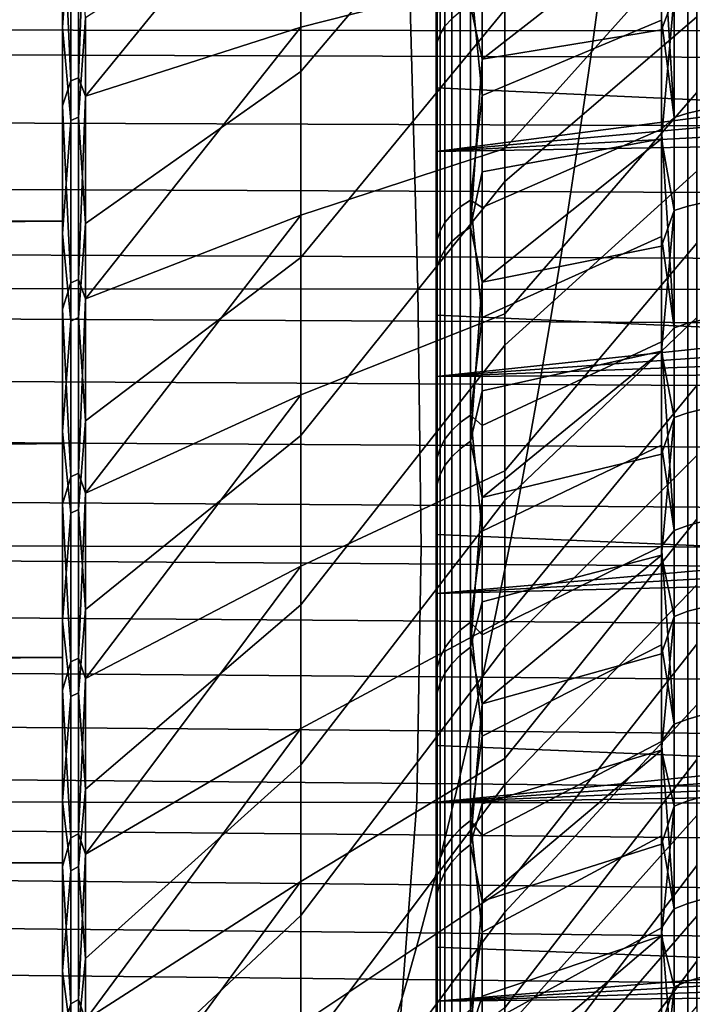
# Model space of a CAD drawing. Header units: metres. Extents: x -23 to 242, y -40 to 23.
# Tile 199 of 256: x 60.33 to 62.94, y -13.93 to -10.11. Entities that reach past the tile are written whole.
import ezdxf

# ---------------------------------------------------------------- set-up
doc = ezdxf.new("R2010")
doc.units = ezdxf.units.M
doc.layers.add('solid_10171013', color=7, linetype='CONTINUOUS')

msp = doc.modelspace()

# ---------------------------------------------------------------- linework, layer by layer
at = {"layer": 'solid_10171013'}
for points in [[(79.235176, -10.284126, 79.288399), (61.950001, -9.463042, 78.823685), (61.950001, -8.526404, 78.353287), (79.258148, -9.371301, 78.774841)], [(62.216911, -8.654947, 110.256027), (61.425186, -9.560301, 110.826675), (61.425186, -10.311844, 110.295609), (62.216911, -9.376711, 109.774551)], [(62.96183, -9.135872, 84.296173), (62.96183, -9.778708, 84.804947), (62.216911, -10.610041, 84.188889), (62.216911, -9.937935, 83.640221)], [(61.826725, -9.143559, 276.550232), (57.896252, -9.140138, 275.819977), (57.920189, -10.148105, 275.657318), (61.851849, -10.151608, 276.386292)], [(65.77755, -9.147458, 277.282837), (61.826725, -9.143559, 276.550232), (61.851849, -10.151608, 276.386292), (65.803421, -10.155681, 277.117584)], [(62.216911, -9.937935, 83.640221), (61.425186, -10.139787, 82.577438), (61.425186, -9.381709, 82.05574), (62.216911, -9.237507, 83.128204)], [(61.965477, -9.268626, 78.937218), (61.965477, -10.166039, 79.440979), (61.984608, -10.135657, 79.491959), (61.984608, -9.240927, 78.989708)], [(61.984608, -9.240927, 78.989708), (61.984608, -10.135657, 79.491959), (62.010979, -10.10673, 79.540497), (62.010979, -9.214554, 79.03968)], [(61.95388, -9.297222, 78.883034), (61.95388, -10.197403, 79.388344), (61.965477, -10.166039, 79.440979), (61.965477, -9.268626, 78.937218)], [(60.5, -9.30879, 112.163353), (60.5, -10.000049, 113.820457), (60.5, -10.893069, 113.273224), (60.5, -10.139156, 111.639091)], [(60.532379, -9.693534, 111.906982), (60.5, -9.30879, 112.163353), (60.5, -10.139156, 111.639091)], [(61.95388, -9.297222, 78.883034), (61.950001, -9.427881, 78.88208), (61.95388, -10.197403, 79.388344)], [(60.562321, -10.335524, 81.542686), (60.589287, -9.590742, 81.084389), (61.425186, -9.381709, 82.05574), (60.589287, -10.40756, 81.623642)], [(60.589287, -10.40756, 81.623642), (61.425186, -9.381709, 82.05574), (61.425186, -10.139787, 82.577438)], [(62.216911, -9.376711, 109.774551), (61.425186, -10.311844, 110.295609), (61.425186, -11.033951, 109.725166), (62.216911, -10.071751, 109.255241)], [(61.950001, -9.427881, 78.88208), (61.950001, -9.463042, 78.823685), (61.950001, -10.374605, 79.342781), (61.950001, -10.335994, 79.39901)], [(61.95388, -10.197403, 79.388344), (61.950001, -9.427881, 78.88208), (61.950001, -10.335994, 79.39901)], [(79.212921, -11.168853, 79.8489), (61.950001, -10.374605, 79.342781), (61.950001, -9.463042, 78.823685), (79.235176, -10.284126, 79.288399)], [(68.685524, -9.477455, 114.168625), (61.950001, -9.718016, 114.037445), (61.950001, -10.621646, 113.505386), (68.734978, -9.740191, 114.025162)], [(62.96183, -10.099289, 107.919365), (62.96183, -9.470809, 108.445763), (62.216911, -10.071751, 109.255241), (62.216911, -10.738088, 108.699585)], [(60.532379, -9.534095, 80.993843), (60.532379, -10.347955, 81.524696), (60.5, -9.625303, 81.029129)], [(60.562321, -9.522641, 81.012474), (60.562321, -10.335524, 81.542686), (60.532379, -10.347955, 81.524696), (60.532379, -9.534095, 80.993843)], [(60.562321, -10.335524, 81.542686), (60.562321, -9.522641, 81.012474), (60.589287, -9.590742, 81.084389)], [(60.589287, -10.901296, 111.01844), (61.425186, -10.311844, 110.295609), (61.425186, -9.560301, 110.826675), (60.589287, -10.103047, 111.584824)], [(60.5, -9.625303, 81.029129), (60.5, -10.445208, 81.570412), (60.5, -10.893069, 79.726776), (60.5, -10.000049, 79.179543)], [(60.532379, -10.347955, 81.524696), (60.5, -10.445208, 81.570412), (60.5, -9.625303, 81.029129)], [(62.927612, -9.627742, 112.819504), (62.927612, -10.472899, 112.290443), (62.874432, -10.489535, 112.315521), (62.874428, -9.643035, 112.845428)], [(62.927612, -10.472899, 112.290443), (62.927612, -9.627742, 112.819504), (62.98407, -9.615859, 112.79937), (62.984074, -10.459974, 112.270958)], [(62.874428, -9.643035, 112.845428), (62.874432, -10.489535, 112.315521), (62.825428, -9.680693, 112.865303)], [(60.532379, -10.501874, 111.367767), (60.532379, -9.693534, 111.906982), (60.5, -10.139156, 111.639091)], [(60.562321, -10.489259, 111.349907), (60.562321, -9.681889, 111.888474), (60.532379, -9.693534, 111.906982), (60.532379, -10.501874, 111.367767)], [(60.562321, -9.681889, 111.888474), (60.562321, -10.489259, 111.349907), (60.589287, -10.103047, 111.584824)], [(61.950001, -9.685143, 113.977814), (61.950001, -10.585646, 113.447586), (61.950001, -10.621646, 113.505386), (61.950001, -9.718016, 114.037445)], [(61.95388, -10.087252, 113.676819), (61.950001, -10.585646, 113.447586), (61.950001, -9.685143, 113.977814)], [(62.128605, -9.963506, 113.377342), (62.825428, -9.680693, 112.865303), (62.825428, -10.111723, 112.602547), (62.128605, -10.405101, 113.108734)], [(62.874432, -10.489535, 112.315521), (62.825428, -10.111723, 112.602547), (62.825428, -9.680693, 112.865303)], [(68.792183, -9.999159, 113.8787), (68.734978, -9.740191, 114.025162), (61.950001, -10.621646, 113.505386)], [(62.083687, -10.055015, 79.627281), (62.128605, -10.263858, 79.803612), (62.825428, -9.719473, 80.1577), (62.128605, -9.820001, 79.538757)], [(62.874481, -10.017151, 80.381172), (62.825428, -9.719473, 80.1577), (62.128605, -10.263858, 79.803612), (62.825428, -10.149881, 80.421478)], [(62.96183, -9.778708, 84.804947), (62.96183, -10.393266, 85.347534), (62.216911, -11.251909, 84.772644), (62.216911, -10.610041, 84.188889)], [(27.904324, -9.902796, 113.876266), (27.72444, -10.215621, 113.694214), (60.5, -10.000049, 113.820457)], [(62.216911, -10.610041, 84.188889), (61.425186, -10.868919, 83.138878), (61.425186, -10.139787, 82.577438), (62.216911, -9.937935, 83.640221)], [(59.756878, -9.977294, 251.119553), (62.586994, -9.984879, 251.678696), (62.550247, -10.25445, 251.893387), (59.720634, -10.245646, 251.336151)], [(62.010979, -10.866085, 112.983292), (62.010979, -9.997559, 113.524086), (62.044178, -9.97083, 113.478577), (62.044178, -10.837033, 112.939224)], [(62.044178, -10.837033, 112.939224), (62.044178, -9.97083, 113.478577), (62.083687, -9.946401, 113.436974), (62.083687, -10.810483, 112.898949)], [(62.083687, -9.946401, 113.436974), (62.128605, -9.963506, 113.377342), (62.128605, -10.405101, 113.108734)], [(62.083687, -10.810483, 112.898949), (62.083687, -9.946401, 113.436974), (62.128605, -10.405101, 113.108734)], [(27.53647, -10.535507, 113.500092), (27.341213, -10.861005, 113.294006), (60.5, -10.893069, 113.273224), (60.5, -10.000049, 113.820457)], [(27.72444, -10.215621, 113.694214), (27.53647, -10.535507, 113.500092), (60.5, -10.000049, 113.820457)], [(60.200001, -10, 79.179489), (60.5, -10.000049, 79.179543), (60.5, -10.893069, 79.726776), (60.200001, -10.89278, 79.726585)], [(68.856934, -10.253491, 113.729866), (68.792183, -9.999159, 113.8787), (61.950001, -10.621646, 113.505386)], [(61.984608, -10.897184, 113.030472), (61.984608, -10.026173, 113.572815), (62.010979, -9.997559, 113.524086), (62.010979, -10.866085, 112.983292)], [(62.586994, -9.984879, 251.678696), (65.408569, -9.993928, 252.237717), (65.371468, -10.264771, 252.450577), (62.550247, -10.25445, 251.893387)], [(62.92767, -10.834008, 80.955132), (62.92767, -10.001268, 80.406731), (62.874481, -10.017151, 80.381172), (62.874481, -10.851214, 80.930443)], [(62.92767, -10.001268, 80.406731), (62.92767, -10.834008, 80.955132), (62.984131, -10.820642, 80.974312), (62.984131, -9.988928, 80.42659)], [(61.965477, -10.929848, 113.080017), (61.965477, -10.056226, 113.623985), (61.984608, -10.026173, 113.572815), (61.984608, -10.897184, 113.030472)], [(62.874481, -10.017151, 80.381172), (62.825428, -10.149881, 80.421478), (62.825428, -10.573137, 80.696587)], [(62.874481, -10.851214, 80.930443), (62.874481, -10.017151, 80.381172), (62.825428, -10.573137, 80.696587)], [(62.216911, -10.071751, 109.255241), (61.425186, -11.033951, 109.725166), (61.425186, -11.724559, 109.116959), (62.216911, -10.738088, 108.699585)], [(61.95388, -10.963569, 113.131172), (61.950001, -10.585646, 113.447586), (61.95388, -10.087252, 113.676819)], [(61.95388, -10.963569, 113.131172), (61.95388, -10.087252, 113.676819), (61.965477, -10.056226, 113.623985), (61.965477, -10.929848, 113.080017)], [(62.010979, -10.10673, 79.540497), (62.010979, -10.971764, 80.086861), (62.044178, -10.94243, 80.130737), (62.044178, -10.07971, 79.585838)], [(62.044178, -10.07971, 79.585838), (62.044178, -10.94243, 80.130737), (62.083687, -10.915621, 80.170845), (62.083687, -10.055015, 79.627281)], [(62.083687, -10.055015, 79.627281), (62.083687, -10.915621, 80.170845), (62.128605, -10.263858, 79.803612)], [(60.562321, -10.489259, 111.349907), (60.589287, -10.901296, 111.01844), (60.589287, -10.103047, 111.584824)], [(61.984608, -10.135657, 79.491959), (61.984608, -11.003166, 80.039886), (62.010979, -10.971764, 80.086861), (62.010979, -10.10673, 79.540497)], [(62.128605, -10.405101, 113.108734), (62.825428, -10.111723, 112.602547), (62.825428, -10.535625, 112.328445), (62.128605, -10.839458, 112.828575)], [(62.96183, -10.698562, 107.35994), (62.96183, -10.099289, 107.919365), (62.216911, -10.738088, 108.699585), (62.216911, -11.373822, 108.109161)], [(62.874432, -10.489535, 112.315521), (62.825428, -10.535625, 112.328445), (62.825428, -10.111723, 112.602547)], [(61.851849, -10.151608, 276.386292), (57.920189, -10.148105, 275.657318), (57.94709, -11.152214, 275.474487), (61.879799, -11.155882, 276.202026)], [(60.5, -10.139156, 111.639091), (60.5, -10.893069, 113.273224), (60.5, -11.755618, 112.680405), (60.5, -10.94055, 111.070488)], [(60.532379, -10.501874, 111.367767), (60.5, -10.139156, 111.639091), (60.5, -10.94055, 111.070488)], [(60.562321, -11.118954, 82.115524), (60.589287, -10.40756, 81.623642), (61.425186, -10.139787, 82.577438), (60.589287, -11.194132, 82.206123)], [(60.589287, -11.194132, 82.206123), (61.425186, -10.139787, 82.577438), (61.425186, -10.868919, 83.138878)], [(65.803421, -10.155681, 277.117584), (61.851849, -10.151608, 276.386292), (61.879799, -11.155882, 276.202026), (65.831848, -11.160207, 276.931824)], [(61.95388, -10.197403, 79.388344), (61.95388, -11.070196, 79.939613), (61.965477, -11.036148, 79.990547), (61.965477, -10.166039, 79.440979)], [(61.965477, -10.166039, 79.440979), (61.965477, -11.036148, 79.990547), (61.984608, -11.003166, 80.039886), (61.984608, -10.135657, 79.491959)], [(62.128605, -10.263858, 79.803612), (62.128605, -10.700576, 80.080078), (62.825428, -10.573137, 80.696587), (62.825428, -10.149881, 80.421478)], [(61.95388, -10.197403, 79.388344), (61.950001, -10.335994, 79.39901), (61.95388, -11.070196, 79.939613)], [(59.720634, -10.245646, 251.336151), (62.550247, -10.25445, 251.893387), (62.512493, -10.519134, 252.113968), (59.683411, -10.509077, 251.558609)], [(68.929008, -10.502613, 113.579155), (68.856934, -10.253491, 113.729866), (61.950001, -10.621646, 113.505386)], [(62.083687, -10.915621, 80.170845), (62.128605, -10.700576, 80.080078), (62.128605, -10.263858, 79.803612)], [(62.550247, -10.25445, 251.893387), (65.371468, -10.264771, 252.450577), (65.333336, -10.530759, 252.669388), (62.512493, -10.519134, 252.113968)], [(60.589287, -11.667861, 110.409866), (61.425186, -11.033951, 109.725166), (61.425186, -10.311844, 110.295609), (60.589287, -10.901296, 111.01844)], [(60.532379, -10.347955, 81.524696), (60.532379, -11.132327, 82.098228), (60.5, -10.445208, 81.570412)], [(60.562321, -10.335524, 81.542686), (60.562321, -11.118954, 82.115524), (60.532379, -11.132327, 82.098228), (60.532379, -10.347955, 81.524696)], [(60.562321, -11.118954, 82.115524), (60.562321, -10.335524, 81.542686), (60.589287, -10.40756, 81.623642)], [(61.950001, -10.335994, 79.39901), (61.950001, -10.374605, 79.342781), (61.950001, -11.256891, 79.908287), (61.950001, -11.215857, 79.962753)], [(61.95388, -11.070196, 79.939613), (61.950001, -10.335994, 79.39901), (61.950001, -11.215857, 79.962753)], [(79.191704, -12.023045, 80.454788), (61.950001, -11.256891, 79.908287), (61.950001, -10.374605, 79.342781), (79.212921, -11.168853, 79.8489)], [(62.96183, -10.393266, 85.347534), (62.96183, -10.977767, 85.922379), (62.216911, -11.861712, 85.389816), (62.216911, -11.251909, 84.772644)], [(62.083687, -10.810483, 112.898949), (62.128605, -10.405101, 113.108734), (62.128605, -10.839458, 112.828575)], [(60.5, -10.445208, 81.570412), (60.5, -11.234608, 82.155037), (60.5, -11.755618, 80.319595), (60.5, -10.893069, 79.726776)], [(60.532379, -11.132327, 82.098228), (60.5, -11.234608, 82.155037), (60.5, -10.445208, 81.570412)], [(62.927612, -10.472899, 112.290443), (62.927616, -11.289057, 111.717651), (62.874432, -11.306989, 111.741821), (62.874432, -10.489535, 112.315521)], [(62.927616, -11.289057, 111.717651), (62.927612, -10.472899, 112.290443), (62.984074, -10.459974, 112.270958), (62.984074, -11.275124, 111.698868)], [(59.683411, -10.509077, 251.558609), (62.512493, -10.519134, 252.113968), (62.473747, -10.778813, 252.340347), (59.645226, -10.767474, 251.786789)], [(60.532379, -11.28029, 110.786179), (60.532379, -10.501874, 111.367767), (60.5, -10.94055, 111.070488)], [(60.562321, -11.266738, 110.769012), (60.562321, -10.489259, 111.349907), (60.532379, -10.501874, 111.367767), (60.532379, -11.28029, 110.786179)], [(60.562321, -10.489259, 111.349907), (60.562321, -11.266738, 110.769012), (60.589287, -10.901296, 111.01844)], [(68.929008, -10.502613, 113.579155), (61.950001, -10.621646, 113.505386), (61.950001, -11.495887, 112.927017), (69.008636, -10.747129, 113.426361)], [(62.874432, -10.489535, 112.315521), (62.874432, -11.306989, 111.741821), (62.825428, -10.535625, 112.328445)], [(62.128605, -10.839458, 112.828575), (62.825428, -10.535625, 112.328445), (62.825428, -10.952103, 112.043182), (62.128605, -11.266277, 112.537056)], [(62.512493, -10.519134, 252.113968), (65.333336, -10.530759, 252.669388), (65.294189, -10.791772, 252.894058), (62.473747, -10.778813, 252.340347)], [(62.874432, -11.306989, 111.741821), (62.825428, -10.952103, 112.043182), (62.825428, -10.535625, 112.328445)], [(61.950001, -10.585646, 113.447586), (61.950001, -11.457182, 112.870979), (61.950001, -11.495887, 112.927017), (61.950001, -10.621646, 113.505386)], [(61.95388, -10.963569, 113.131172), (61.950001, -11.457182, 112.870979), (61.950001, -10.585646, 113.447586)], [(62.083687, -10.915621, 80.170845), (62.128605, -11.129852, 80.367966), (62.825428, -10.573137, 80.696587), (62.128605, -10.700576, 80.080078)], [(62.874481, -10.851214, 80.930443), (62.825428, -10.573137, 80.696587), (62.128605, -11.129852, 80.367966), (62.825428, -10.988941, 80.982841)], [(62.216911, -11.251909, 84.772644), (61.425186, -11.567025, 83.738457), (61.425186, -10.868919, 83.138878), (62.216911, -10.610041, 84.188889)], [(62.96183, -11.266895, 106.769104), (62.96183, -10.698562, 107.35994), (62.216911, -11.373822, 108.109161), (62.216911, -11.977143, 107.485649)], [(62.216911, -10.738088, 108.699585), (61.425186, -11.724559, 109.116959), (61.425186, -12.381698, 108.47274), (62.216911, -11.373822, 108.109161)], [(59.645226, -10.767474, 251.786789), (62.473747, -10.778813, 252.340347), (62.434029, -11.033375, 252.572433), (59.606098, -11.020724, 252.020615)], [(69.096245, -10.987947, 113.271034), (69.008636, -10.747129, 113.426361), (61.950001, -11.495887, 112.927017)], [(62.473747, -10.778813, 252.340347), (65.294189, -10.791772, 252.894058), (65.254036, -11.047689, 253.124512), (62.434029, -11.033375, 252.572433)], [(62.044178, -11.674132, 112.355728), (62.044178, -10.837033, 112.939224), (62.083687, -10.810483, 112.898949), (62.083687, -11.645531, 112.316879)], [(62.083687, -10.810483, 112.898949), (62.128605, -10.839458, 112.828575), (62.128605, -11.266277, 112.537056)], [(62.083687, -11.645531, 112.316879), (62.083687, -10.810483, 112.898949), (62.128605, -11.266277, 112.537056)], [(62.010979, -11.705427, 112.398232), (62.010979, -10.866085, 112.983292), (62.044178, -10.837033, 112.939224), (62.044178, -11.674132, 112.355728)], [(62.874481, -10.851214, 80.930443), (62.825428, -10.988941, 80.982841), (62.825428, -11.396998, 81.280029)], [(62.874481, -11.655229, 81.522827), (62.874481, -10.851214, 80.930443), (62.825428, -11.396998, 81.280029)], [(62.927666, -11.636747, 81.546577), (62.92767, -10.834008, 80.955132), (62.874481, -10.851214, 80.930443), (62.874481, -11.655229, 81.522827)], [(62.92767, -10.834008, 80.955132), (62.927666, -11.636747, 81.546577), (62.984127, -11.62239, 81.565025), (62.984131, -10.820642, 80.974312)], [(27.140184, -11.1902, 113.076469), (26.934616, -11.521478, 112.847954), (60.5, -11.755618, 112.680405), (60.5, -10.893069, 113.273224)], [(27.341213, -10.861005, 113.294006), (27.140184, -11.1902, 113.076469), (60.5, -10.893069, 113.273224)], [(60.200001, -11.755705, 80.319656), (60.200001, -10.89278, 79.726585), (60.5, -10.893069, 79.726776), (60.5, -11.755618, 80.319595)], [(60.562321, -11.8707, 82.729355), (60.589287, -11.194132, 82.206123), (61.425186, -10.868919, 83.138878), (60.589287, -11.948169, 82.830154)], [(60.589287, -11.948169, 82.830154), (61.425186, -10.868919, 83.138878), (61.425186, -11.567025, 83.738457)], [(61.984608, -11.73893, 112.443733), (61.984608, -10.897184, 113.030472), (62.010979, -10.866085, 112.983292), (62.010979, -11.705427, 112.398232)], [(60.562321, -11.266738, 110.769012), (60.589287, -11.667861, 110.409866), (60.589287, -10.901296, 111.01844)], [(61.95388, -11.810442, 112.540863), (61.95388, -10.963569, 113.131172), (61.965477, -10.929848, 113.080017), (61.965477, -11.774117, 112.491524)], [(61.965477, -11.774117, 112.491524), (61.965477, -10.929848, 113.080017), (61.984608, -10.897184, 113.030472), (61.984608, -11.73893, 112.443733)], [(62.044178, -10.94243, 80.130737), (62.044178, -11.775764, 80.719604), (62.083687, -11.746912, 80.75827), (62.083687, -10.915621, 80.170845)], [(62.083687, -10.915621, 80.170845), (62.083687, -11.746912, 80.75827), (62.128605, -11.129852, 80.367966)], [(60.5, -11.709709, 110.459831), (60.5, -10.94055, 111.070488), (60.5, -11.755618, 112.680405)], [(60.532379, -11.28029, 110.786179), (60.5, -10.94055, 111.070488), (60.5, -11.709709, 110.459831)], [(61.95388, -11.810442, 112.540863), (61.950001, -11.457182, 112.870979), (61.95388, -10.963569, 113.131172)], [(62.010979, -10.971764, 80.086861), (62.010979, -11.807331, 80.677307), (62.044178, -11.775764, 80.719604), (62.044178, -10.94243, 80.130737)], [(62.128605, -11.266277, 112.537056), (62.825428, -10.952103, 112.043182), (62.825428, -11.36086, 111.746964), (62.128605, -11.68526, 112.234383)], [(62.874432, -11.306989, 111.741821), (62.825428, -11.36086, 111.746964), (62.825428, -10.952103, 112.043182)], [(69.191689, -11.224871, 113.113388), (69.096245, -10.987947, 113.271034), (61.950001, -11.495887, 112.927017)], [(61.965477, -11.036148, 79.990547), (61.965477, -11.876617, 80.584457), (61.984608, -11.841124, 80.632019), (61.984608, -11.003166, 80.039886)], [(61.984608, -11.003166, 80.039886), (61.984608, -11.841124, 80.632019), (62.010979, -11.807331, 80.677307), (62.010979, -10.971764, 80.086861)], [(62.128605, -11.129852, 80.367966), (62.128605, -11.551387, 80.667068), (62.825428, -11.396998, 81.280029), (62.825428, -10.988941, 80.982841)], [(62.96183, -10.977767, 85.922379), (62.96183, -11.530519, 86.527809), (62.216911, -12.437709, 86.038651), (62.216911, -11.861712, 85.389816)], [(59.606098, -11.020724, 252.020615), (62.434029, -11.033375, 252.572433), (62.393353, -11.282702, 252.81012), (59.566044, -11.268717, 252.259979)], [(60.589287, -12.400516, 109.760872), (61.425186, -11.724559, 109.116959), (61.425186, -11.033951, 109.725166), (60.589287, -11.667861, 110.409866)], [(61.95388, -11.070196, 79.939613), (61.95388, -11.91326, 80.535355), (61.965477, -11.876617, 80.584457), (61.965477, -11.036148, 79.990547)], [(62.434029, -11.033375, 252.572433), (65.254036, -11.047689, 253.124512), (65.212891, -11.298393, 253.360641), (62.393353, -11.282702, 252.81012)], [(61.95388, -11.070196, 79.939613), (61.950001, -11.215857, 79.962753), (61.95388, -11.91326, 80.535355)], [(60.562321, -11.118954, 82.115524), (60.562321, -11.8707, 82.729355), (60.532379, -11.884977, 82.712791), (60.532379, -11.132327, 82.098228)], [(60.562321, -11.8707, 82.729355), (60.562321, -11.118954, 82.115524), (60.589287, -11.194132, 82.206123)], [(57.962528, -12.151602, 275.267273), (61.892361, -12.15561, 275.992798), (61.879799, -11.155882, 276.202026), (57.94709, -11.152214, 275.474487)], [(60.532379, -11.132327, 82.098228), (60.532379, -11.884977, 82.712791), (60.5, -11.234608, 82.155037)], [(61.892361, -12.15561, 275.992798), (65.840767, -12.16036, 276.720581), (65.831848, -11.160207, 276.931824), (61.879799, -11.155882, 276.202026)], [(62.083687, -11.746912, 80.75827), (62.128605, -11.551387, 80.667068), (62.128605, -11.129852, 80.367966)], [(60.5, -11.234608, 82.155037), (60.5, -11.991136, 82.781136), (60.5, -12.586076, 80.956848), (60.5, -11.755618, 80.319595)], [(60.532379, -11.884977, 82.712791), (60.5, -11.991136, 82.781136), (60.5, -11.234608, 82.155037)], [(61.950001, -11.215857, 79.962753), (61.950001, -11.256891, 79.908287), (61.950001, -12.108521, 80.519234), (61.950001, -12.064797, 80.571518)], [(61.95388, -11.91326, 80.535355), (61.950001, -11.215857, 79.962753), (61.950001, -12.064797, 80.571518)], [(69.295113, -11.458085, 112.953415), (69.191689, -11.224871, 113.113388), (61.950001, -11.495887, 112.927017)], [(59.566044, -11.268717, 252.259979), (62.393353, -11.282702, 252.81012), (62.35173, -11.52668, 253.053345), (59.525078, -11.511336, 252.504776)], [(60.562321, -12.012113, 110.147469), (60.562321, -11.266738, 110.769012), (60.532379, -11.28029, 110.786179), (60.532379, -12.026561, 110.163879)], [(60.562321, -11.266738, 110.769012), (60.562321, -12.012113, 110.147469), (60.589287, -11.667861, 110.409866)], [(62.216911, -11.861712, 85.389816), (61.425186, -12.23211, 84.374474), (61.425186, -11.567025, 83.738457), (62.216911, -11.251909, 84.772644)], [(79.171707, -12.844369, 81.104393), (61.950001, -12.108521, 80.519234), (61.950001, -11.256891, 79.908287), (79.191704, -12.023045, 80.454788)], [(62.083687, -11.645531, 112.316879), (62.128605, -11.266277, 112.537056), (62.128605, -11.68526, 112.234383)], [(62.96183, -11.802646, 106.148575), (62.96183, -11.266895, 106.769104), (62.216911, -11.977143, 107.485649), (62.216911, -12.546329, 106.830826)], [(62.927616, -12.073951, 111.102715), (62.927616, -11.289057, 111.717651), (62.984074, -11.275124, 111.698868), (62.984074, -12.05905, 111.084694)], [(60.532379, -12.026561, 110.163879), (60.532379, -11.28029, 110.786179), (60.5, -11.709709, 110.459831)], [(62.393353, -11.282702, 252.81012), (65.212891, -11.298393, 253.360641), (65.170776, -11.543762, 253.602356), (62.35173, -11.52668, 253.053345)], [(62.874432, -11.306989, 111.741821), (62.874432, -12.09313, 111.125916), (62.825428, -11.36086, 111.746964)], [(62.927616, -11.289057, 111.717651), (62.927616, -12.073951, 111.102715), (62.874432, -12.09313, 111.125916), (62.874432, -11.306989, 111.741821)], [(62.216911, -11.373822, 108.109161), (61.425186, -12.381698, 108.47274), (61.425186, -13.003489, 107.79435), (62.216911, -11.977143, 107.485649)], [(62.128605, -11.68526, 112.234383), (62.825428, -11.36086, 111.746964), (62.825428, -11.76161, 111.439995), (62.128605, -12.096116, 111.920769)], [(62.874432, -12.09313, 111.125916), (62.825428, -11.76161, 111.439995), (62.825428, -11.36086, 111.746964)], [(62.083687, -11.746912, 80.75827), (62.128605, -11.964889, 80.977188), (62.825428, -11.396998, 81.280029), (62.128605, -11.551387, 80.667068)], [(62.874481, -11.655229, 81.522827), (62.825428, -11.396998, 81.280029), (62.128605, -11.964889, 80.977188), (62.825428, -11.797024, 81.587952)], [(61.950001, -11.457182, 112.870979), (61.950001, -12.297108, 112.249832), (61.950001, -12.338651, 112.303772), (61.950001, -11.495887, 112.927017)], [(61.95388, -11.810442, 112.540863), (61.950001, -12.297108, 112.249832), (61.950001, -11.457182, 112.870979)], [(69.295113, -11.458085, 112.953415), (61.950001, -11.495887, 112.927017), (61.950001, -12.338651, 112.303772), (69.407455, -11.689009, 112.790169)], [(26.934616, -11.521478, 112.847954), (26.722589, -11.855992, 112.607002), (60.5, -11.755618, 112.680405)], [(59.525078, -11.511336, 252.504776), (62.35173, -11.52668, 253.053345), (62.309181, -11.765191, 253.301971), (59.483219, -11.748472, 252.754898)], [(62.96183, -11.530519, 86.527809), (62.96183, -12.049928, 87.162079), (62.216911, -12.978259, 86.7173), (62.216911, -12.437709, 86.038651)], [(62.35173, -11.52668, 253.053345), (65.170776, -11.543762, 253.602356), (65.127708, -11.783679, 253.849594), (62.309181, -11.765191, 253.301971)], [(60.562321, -12.58862, 83.382423), (60.589287, -11.948169, 82.830154), (61.425186, -11.567025, 83.738457), (60.589287, -12.667481, 83.493912)], [(60.589287, -12.667481, 83.493912), (61.425186, -11.567025, 83.738457), (61.425186, -12.23211, 84.374474)], [(62.044178, -12.479878, 111.729645), (62.044178, -11.674132, 112.355728), (62.083687, -11.645531, 112.316879), (62.083687, -12.449303, 111.692329)], [(62.083687, -11.645531, 112.316879), (62.128605, -11.68526, 112.234383), (62.128605, -12.096116, 111.920769)], [(62.083687, -12.449303, 111.692329), (62.083687, -11.645531, 112.316879), (62.128605, -12.096116, 111.920769)], [(62.874481, -11.655229, 81.522827), (62.825428, -11.797024, 81.587952), (62.825428, -12.188733, 81.90638)], [(62.874477, -12.426967, 82.156693), (62.874481, -11.655229, 81.522827), (62.825428, -12.188733, 81.90638)], [(62.927666, -12.407262, 82.179436), (62.927666, -11.636747, 81.546577), (62.874481, -11.655229, 81.522827), (62.874477, -12.426967, 82.156693)], [(62.927666, -11.636747, 81.546577), (62.927666, -12.407262, 82.179436), (62.984127, -12.391953, 82.197105), (62.984127, -11.62239, 81.565025)], [(60.562321, -12.012113, 110.147469), (60.589287, -12.400516, 109.760872), (60.589287, -11.667861, 110.409866)], [(69.529114, -11.918518, 112.623009), (69.407455, -11.689009, 112.790169), (61.950001, -12.338651, 112.303772)], [(62.010979, -12.513333, 111.77047), (62.010979, -11.705427, 112.398232), (62.044178, -11.674132, 112.355728), (62.044178, -12.479878, 111.729645)], [(60.5, -11.709709, 110.459831), (60.5, -11.755618, 112.680405), (60.5, -12.586076, 112.043152), (60.5, -12.444904, 109.808617)], [(60.532379, -12.026561, 110.163879), (60.5, -11.709709, 110.459831), (60.5, -12.444904, 109.808617)], [(60.589287, -13.097131, 109.073326), (61.425186, -12.381698, 108.47274), (61.425186, -11.724559, 109.116959), (60.589287, -12.400516, 109.760872)], [(61.984608, -12.549148, 111.814178), (61.984608, -11.73893, 112.443733), (62.010979, -11.705427, 112.398232), (62.010979, -12.513333, 111.77047)], [(26.505533, -12.192207, 112.354027), (26.286121, -12.527638, 112.090324), (60.5, -12.586076, 112.043152), (60.5, -11.755618, 112.680405)], [(26.722589, -11.855992, 112.607002), (26.505533, -12.192207, 112.354027), (60.5, -11.755618, 112.680405)], [(59.483219, -11.748472, 252.754898), (62.309181, -11.765191, 253.301971), (62.265724, -11.998127, 253.555939), (59.440487, -11.980017, 253.010269)], [(60.200001, -12.586408, 80.957077), (60.200001, -11.755705, 80.319656), (60.5, -11.755618, 80.319595), (60.5, -12.586076, 80.956848)], [(61.95388, -12.625596, 111.907471), (61.95388, -11.810442, 112.540863), (61.965477, -11.774117, 112.491524), (61.965477, -12.586763, 111.860077)], [(61.965477, -12.586763, 111.860077), (61.965477, -11.774117, 112.491524), (61.984608, -11.73893, 112.443733), (61.984608, -12.549148, 111.814178)], [(62.044178, -11.775764, 80.719604), (62.044178, -12.57747, 81.350853), (62.083687, -12.546655, 81.38797), (62.083687, -11.746912, 80.75827)], [(62.083687, -11.746912, 80.75827), (62.083687, -12.546655, 81.38797), (62.128605, -11.964889, 80.977188)], [(62.128605, -12.096116, 111.920769), (62.825428, -11.76161, 111.439995), (62.825428, -12.15407, 111.122505), (62.128605, -12.498559, 111.596428)], [(62.309181, -11.765191, 253.301971), (65.127708, -11.783679, 253.849594), (65.083694, -12.018026, 254.102249), (62.265724, -11.998127, 253.555939)], [(62.874432, -12.09313, 111.125916), (62.825428, -12.15407, 111.122505), (62.825428, -11.76161, 111.439995)], [(61.95388, -12.625596, 111.907471), (61.950001, -12.297108, 112.249832), (61.95388, -11.810442, 112.540863)], [(61.984608, -11.841124, 80.632019), (61.984608, -12.647281, 81.266769), (62.010979, -12.611187, 81.310242), (62.010979, -11.807331, 80.677307)], [(62.010979, -11.807331, 80.677307), (62.010979, -12.611187, 81.310242), (62.044178, -12.57747, 81.350853), (62.044178, -11.775764, 80.719604)], [(62.128605, -11.964889, 80.977188), (62.128605, -12.370068, 81.298103), (62.825428, -12.188733, 81.90638), (62.825428, -11.797024, 81.587952)], [(62.96183, -12.304263, 105.500145), (62.96183, -11.802646, 106.148575), (62.216911, -12.546329, 106.830826), (62.216911, -13.079761, 106.146568)], [(61.965477, -11.876617, 80.584457), (61.965477, -12.685191, 81.221107), (61.984608, -12.647281, 81.266769), (61.984608, -11.841124, 80.632019)], [(60.532379, -11.884977, 82.712791), (60.532379, -12.603761, 83.366646), (60.5, -11.991136, 82.781136)], [(60.562321, -11.8707, 82.729355), (60.562321, -12.58862, 83.382423), (60.532379, -12.603761, 83.366646), (60.532379, -11.884977, 82.712791)], [(60.562321, -12.58862, 83.382423), (60.562321, -11.8707, 82.729355), (60.589287, -11.948169, 82.830154)], [(62.216911, -12.437709, 86.038651), (61.425186, -12.862277, 85.045097), (61.425186, -12.23211, 84.374474), (62.216911, -11.861712, 85.389816)], [(61.95388, -11.91326, 80.535355), (61.95388, -12.724327, 81.173965), (61.965477, -12.685191, 81.221107), (61.965477, -11.876617, 80.584457)], [(61.95388, -11.91326, 80.535355), (61.950001, -12.064797, 80.571518), (61.95388, -12.724327, 81.173965)], [(69.659691, -12.145627, 112.452621), (69.529114, -11.918518, 112.623009), (61.950001, -12.338651, 112.303772)], [(62.083687, -12.546655, 81.38797), (62.128605, -12.370068, 81.298103), (62.128605, -11.964889, 80.977188)], [(59.440487, -11.980017, 253.010269), (62.265724, -11.998127, 253.555939), (62.221382, -12.225424, 253.815079), (59.3969, -12.205914, 253.270706)], [(60.5, -11.991136, 82.781136), (60.5, -12.713266, 83.447502), (60.5, -13.383145, 81.637604), (60.5, -12.586076, 80.956848)], [(60.532379, -12.603761, 83.366646), (60.5, -12.713266, 83.447502), (60.5, -11.991136, 82.781136)], [(62.216911, -11.977143, 107.485649), (61.425186, -13.003489, 107.79435), (61.425186, -13.588161, 107.08371), (62.216911, -12.546329, 106.830826)], [(62.265724, -11.998127, 253.555939), (65.083694, -12.018026, 254.102249), (65.038773, -12.246736, 254.360153), (62.221382, -12.225424, 253.815079)], [(60.532379, -12.738562, 109.502647), (60.532379, -12.026561, 110.163879), (60.5, -12.444904, 109.808617)], [(60.562321, -12.723258, 109.48703), (60.562321, -12.012113, 110.147469), (60.532379, -12.026561, 110.163879), (60.532379, -12.738562, 109.502647)], [(60.562321, -12.012113, 110.147469), (60.562321, -12.723258, 109.48703), (60.589287, -12.400516, 109.760872)], [(61.950001, -12.064797, 80.571518), (61.950001, -12.108521, 80.519234), (61.950001, -12.927774, 81.174362), (61.950001, -12.881069, 81.224052)], [(61.95388, -12.724327, 81.173965), (61.950001, -12.064797, 80.571518), (61.950001, -12.881069, 81.224052)], [(62.96183, -12.049928, 87.162079), (62.96183, -12.534487, 87.823357), (62.216911, -13.481824, 87.423828), (62.216911, -12.978259, 86.7173)], [(62.927616, -12.073951, 111.102715), (62.92762, -12.82541, 110.44735), (62.874435, -12.845782, 110.469498), (62.874432, -12.09313, 111.125916)], [(62.92762, -12.82541, 110.44735), (62.927616, -12.073951, 111.102715), (62.984074, -12.05905, 111.084694), (62.984077, -12.809582, 110.43013)], [(79.153137, -13.630587, 81.795929), (61.950001, -12.927774, 81.174362), (61.950001, -12.108521, 80.519234), (79.171707, -12.844369, 81.104393)], [(62.083687, -12.449303, 111.692329), (62.128605, -12.096116, 111.920769), (62.128605, -12.498559, 111.596428)], [(62.874432, -12.09313, 111.125916), (62.874435, -12.845782, 110.469498), (62.825428, -12.15407, 111.122505)], [(61.892361, -12.15561, 275.992798), (57.962528, -12.151602, 275.267273), (57.95554, -13.145396, 275.032166), (61.875702, -13.150004, 275.754761)], [(65.840767, -12.16036, 276.720581), (61.892361, -12.15561, 275.992798), (61.875702, -13.150004, 275.754761), (65.813416, -13.155437, 276.479706)], [(69.659691, -12.145627, 112.452621), (61.950001, -12.338651, 112.303772), (61.950001, -13.148182, 111.636971), (69.798943, -12.368963, 112.28009)], [(62.128605, -12.498559, 111.596428), (62.825428, -12.15407, 111.122505), (62.825428, -12.537963, 110.794701), (62.128605, -12.892308, 111.261589)], [(62.874435, -12.845782, 110.469498), (62.825428, -12.537963, 110.794701), (62.825428, -12.15407, 111.122505)], [(62.083687, -12.546655, 81.38797), (62.128605, -12.766644, 81.629593), (62.825428, -12.188733, 81.90638), (62.128605, -12.370068, 81.298103)], [(62.874477, -12.426967, 82.156693), (62.825428, -12.188733, 81.90638), (62.128605, -12.766644, 81.629593), (62.825428, -12.571851, 82.235092)], [(59.3969, -12.205914, 253.270706), (62.221382, -12.225424, 253.815079), (62.176189, -12.44705, 254.079178), (59.352497, -12.426144, 253.536026)], [(60.562321, -13.270668, 84.072868), (60.589287, -12.667481, 83.493912), (61.425186, -12.23211, 84.374474), (60.589287, -13.349978, 84.195465)], [(60.589287, -13.349978, 84.195465), (61.425186, -12.23211, 84.374474), (61.425186, -12.862277, 85.045097)], [(62.221382, -12.225424, 253.815079), (65.038773, -12.246736, 254.360153), (64.992966, -12.469764, 254.623123), (62.176189, -12.44705, 254.079178)], [(61.950001, -12.297108, 112.249832), (61.950001, -13.103702, 111.585411), (61.950001, -13.148182, 111.636971), (61.950001, -12.338651, 112.303772)], [(61.95388, -12.625596, 111.907471), (61.950001, -13.103702, 111.585411), (61.950001, -12.297108, 112.249832)], [(62.96183, -12.770297, 104.825684), (62.96183, -12.304263, 105.500145), (62.216911, -13.079761, 106.146568), (62.216911, -13.575915, 105.434814)], [(60.589287, -13.755682, 108.349243), (61.425186, -13.003489, 107.79435), (61.425186, -12.381698, 108.47274), (60.589287, -13.097131, 109.073326)], [(69.946632, -12.588126, 112.10582), (69.798943, -12.368963, 112.28009), (61.950001, -13.148182, 111.636971)], [(60.562321, -12.723258, 109.48703), (60.589287, -13.097131, 109.073326), (60.589287, -12.400516, 109.760872)], [(62.927662, -13.143418, 82.851944), (62.927666, -12.407262, 82.179436), (62.874477, -12.426967, 82.156693), (62.874477, -13.164291, 82.830269)], [(62.927666, -12.407262, 82.179436), (62.927662, -13.143418, 82.851944), (62.984123, -13.127201, 82.86879), (62.984127, -12.391953, 82.197105)], [(59.352497, -12.426144, 253.536026), (62.176189, -12.44705, 254.079178), (62.130184, -12.662972, 254.348068), (59.307304, -12.640682, 253.806061)], [(60.5, -12.444904, 109.808617), (60.5, -12.586076, 112.043152), (60.5, -13.383145, 111.362396), (60.5, -13.144242, 109.118378)], [(60.532379, -12.738562, 109.502647), (60.5, -12.444904, 109.808617), (60.5, -13.144242, 109.118378)], [(62.216911, -12.978259, 86.7173), (61.425186, -13.455726, 85.748421), (61.425186, -12.862277, 85.045097), (62.216911, -12.437709, 86.038651)], [(62.044178, -13.252108, 111.06266), (62.044178, -12.479878, 111.729645), (62.083687, -12.449303, 111.692329), (62.083687, -13.21964, 111.026978)], [(62.083687, -12.449303, 111.692329), (62.128605, -12.498559, 111.596428), (62.128605, -12.892308, 111.261589)], [(62.083687, -13.21964, 111.026978), (62.083687, -12.449303, 111.692329), (62.128605, -12.892308, 111.261589)], [(62.176189, -12.44705, 254.079178), (64.992966, -12.469764, 254.623123), (64.94632, -12.687069, 254.890945), (62.130184, -12.662972, 254.348068)], [(62.874477, -12.426967, 82.156693), (62.825428, -12.571851, 82.235092), (62.825428, -12.946107, 82.57386)], [(62.874477, -13.164291, 82.830269), (62.874477, -12.426967, 82.156693), (62.825428, -12.946107, 82.57386)], [(62.010979, -13.287633, 111.1017), (62.010979, -12.513333, 111.77047), (62.044178, -12.479878, 111.729645), (62.044178, -13.252108, 111.06266)], [(26.286121, -12.527638, 112.090324), (26.066248, -12.860586, 111.816833), (60.5, -12.586076, 112.043152)], [(61.984608, -13.325664, 111.143486), (61.984608, -12.549148, 111.814178), (62.010979, -12.513333, 111.77047), (62.010979, -13.287633, 111.1017)], [(62.128605, -12.892308, 111.261589), (62.825428, -12.537963, 110.794701), (62.825428, -12.913018, 110.456825), (62.128605, -13.277092, 110.916481)], [(62.96183, -12.534487, 87.823357), (62.96183, -12.982797, 88.509727), (62.216911, -13.946966, 88.156227), (62.216911, -13.481824, 87.423828)], [(62.874435, -12.845782, 110.469498), (62.825428, -12.913018, 110.456825), (62.825428, -12.537963, 110.794701)], [(62.216911, -12.546329, 106.830826), (61.425186, -13.588161, 107.08371), (61.425186, -14.134044, 106.342857), (62.216911, -13.079761, 106.146568)], [(61.965477, -13.365606, 111.187386), (61.965477, -12.586763, 111.860077), (61.984608, -12.549148, 111.814178), (61.984608, -13.325664, 111.143486)], [(62.044178, -12.57747, 81.350853), (62.044178, -13.345398, 82.022781), (62.083687, -13.312701, 82.05825), (62.083687, -12.546655, 81.38797)], [(62.083687, -12.546655, 81.38797), (62.083687, -13.312701, 82.05825), (62.128605, -12.766644, 81.629593)], [(62.128605, -12.766644, 81.629593), (62.128605, -13.15434, 81.97142), (62.825428, -12.946107, 82.57386), (62.825428, -12.571851, 82.235092)], [(26.066248, -12.860586, 111.816833), (25.843702, -13.192604, 111.531807), (60.5, -13.383145, 111.362396), (60.5, -12.586076, 112.043152)], [(60.200001, -13.382612, 81.6371), (60.200001, -12.586408, 80.957077), (60.5, -12.586076, 80.956848), (60.5, -13.383145, 81.637604)], [(60.532379, -12.603761, 83.366646), (60.532379, -13.28663, 84.057922), (60.5, -12.713266, 83.447502)], [(60.562321, -12.58862, 83.382423), (60.562321, -13.270668, 84.072868), (60.532379, -13.28663, 84.057922), (60.532379, -12.603761, 83.366646)], [(60.562321, -13.270668, 84.072868), (60.562321, -12.58862, 83.382423), (60.589287, -12.667481, 83.493912)], [(70.103004, -12.803526, 111.929588), (69.946632, -12.588126, 112.10582), (61.950001, -13.148182, 111.636971)], [(61.95388, -13.406842, 111.232697), (61.95388, -12.625596, 111.907471), (61.965477, -12.586763, 111.860077), (61.965477, -13.365606, 111.187386)], [(61.984608, -12.647281, 81.266769), (61.984608, -13.419471, 81.942429), (62.010979, -13.381173, 81.983978), (62.010979, -12.611187, 81.310242)], [(62.010979, -12.611187, 81.310242), (62.010979, -13.381173, 81.983978), (62.044178, -13.345398, 82.022781), (62.044178, -12.57747, 81.350853)], [(59.307304, -12.640682, 253.806061), (62.130184, -12.662972, 254.348068), (62.083389, -12.87316, 254.621552), (59.261356, -12.849508, 254.080597)], [(61.95388, -13.406842, 111.232697), (61.950001, -13.103702, 111.585411), (61.95388, -12.625596, 111.907471)], [(61.965477, -12.685191, 81.221107), (61.965477, -13.459696, 81.898796), (61.984608, -13.419471, 81.942429), (61.984608, -12.647281, 81.266769)], [(61.95388, -12.724327, 81.173965), (61.95388, -13.501222, 81.853745), (61.965477, -13.459696, 81.898796), (61.965477, -12.685191, 81.221107)], [(62.130184, -12.662972, 254.348068), (64.94632, -12.687069, 254.890945), (64.898857, -12.89861, 255.163437), (62.083389, -12.87316, 254.621552)], [(60.5, -12.713266, 83.447502), (60.5, -13.398078, 84.151489), (60.5, -13.383145, 81.637604)], [(60.532379, -13.28663, 84.057922), (60.5, -13.398078, 84.151489), (60.5, -12.713266, 83.447502)], [(60.562321, -13.398148, 108.789581), (60.562321, -12.723258, 109.48703), (60.532379, -12.738562, 109.502647), (60.532379, -13.414263, 108.804359)], [(60.562321, -12.723258, 109.48703), (60.562321, -13.398148, 108.789581), (60.589287, -13.097131, 109.073326)], [(61.95388, -12.724327, 81.173965), (61.950001, -12.881069, 81.224052), (61.95388, -13.501222, 81.853745)], [(60.532379, -13.414263, 108.804359), (60.532379, -12.738562, 109.502647), (60.5, -13.144242, 109.118378)], [(62.083687, -13.312701, 82.05825), (62.128605, -13.15434, 81.97142), (62.128605, -12.766644, 81.629593)], [(70.268517, -13.015061, 111.751579), (70.103004, -12.803526, 111.929588), (61.950001, -13.148182, 111.636971)], [(62.96183, -13.199399, 104.127144), (62.96183, -12.770297, 104.825684), (62.216911, -13.575915, 105.434814), (62.216911, -14.033381, 104.697601)], [(62.92762, -12.82541, 110.44735), (62.92762, -13.541353, 109.753349), (62.874435, -13.562862, 109.774406), (62.874435, -12.845782, 110.469498)], [(62.92762, -13.541353, 109.753349), (62.92762, -12.82541, 110.44735), (62.984077, -12.809582, 110.43013), (62.984077, -13.524641, 109.737)], [(59.261356, -12.849508, 254.080597), (62.083389, -12.87316, 254.621552), (62.035847, -13.07758, 254.899414), (59.214684, -13.052601, 254.359451)], [(60.562321, -13.9149, 84.798729), (60.589287, -13.349978, 84.195465), (61.425186, -12.862277, 85.045097), (60.589287, -13.993677, 84.932785)], [(60.589287, -13.993677, 84.932785), (61.425186, -12.862277, 85.045097), (61.425186, -13.455726, 85.748421)], [(61.950001, -12.881069, 81.224052), (61.950001, -12.927774, 81.174362), (61.950001, -13.710911, 81.870796), (61.950001, -13.662082, 81.918388)], [(61.95388, -13.501222, 81.853745), (61.950001, -12.881069, 81.224052), (61.950001, -13.662082, 81.918388)], [(62.083389, -12.87316, 254.621552), (64.898857, -12.89861, 255.163437), (64.850624, -13.104344, 255.440384), (62.035847, -13.07758, 254.899414)], [(62.874435, -12.845782, 110.469498), (62.874435, -13.562862, 109.774406), (62.825428, -12.913018, 110.456825)], [(62.083687, -13.21964, 111.026978), (62.128605, -12.892308, 111.261589), (62.128605, -13.277092, 110.916481)], [(62.128605, -13.277092, 110.916481), (62.825428, -12.913018, 110.456825), (62.825428, -13.278973, 110.109108), (62.128605, -13.65264, 110.561348)], [(62.874435, -13.562862, 109.774406), (62.825428, -13.278973, 110.109108), (62.825428, -12.913018, 110.456825)], [(79.136246, -14.37956, 82.527496), (61.950001, -13.710911, 81.870796), (61.950001, -12.927774, 81.174362), (79.153137, -13.630587, 81.795929)], [(62.083687, -13.312701, 82.05825), (62.128605, -13.532887, 82.323357), (62.825428, -12.946107, 82.57386), (62.128605, -13.15434, 81.97142)], [(62.874477, -13.164291, 82.830269), (62.825428, -12.946107, 82.57386), (62.128605, -13.532887, 82.323357), (62.825428, -13.311237, 82.922447)], [(62.216911, -13.481824, 87.423828), (61.425186, -14.010763, 86.482437), (61.425186, -13.455726, 85.748421), (62.216911, -12.978259, 86.7173)], [(62.96183, -12.982797, 88.509727), (62.96183, -13.393561, 89.219208), (62.216911, -14.372361, 88.912399), (62.216911, -13.946966, 88.156227)], [(60.589287, -14.374255, 107.590729), (61.425186, -13.588161, 107.08371), (61.425186, -13.003489, 107.79435), (60.589287, -13.755682, 108.349243)], [(70.268517, -13.015061, 111.751579), (61.950001, -13.148182, 111.636971), (61.950001, -13.921218, 110.929214), (70.443268, -13.222888, 111.571754)], [(59.214684, -13.052601, 254.359451), (62.035847, -13.07758, 254.899414), (61.987587, -13.276201, 255.181488), (59.167316, -13.249938, 254.642456)], [(60.562321, -13.398148, 108.789581), (60.589287, -13.755682, 108.349243), (60.589287, -13.097131, 109.073326)], [(62.216911, -13.079761, 106.146568), (61.425186, -14.134044, 106.342857), (61.425186, -14.639578, 105.573906), (62.216911, -13.575915, 105.434814)], [(61.950001, -13.103702, 111.585411), (61.950001, -13.874437, 110.879707), (61.950001, -13.921218, 110.929214), (61.950001, -13.148182, 111.636971)], [(61.95388, -13.406842, 111.232697), (61.950001, -13.874437, 110.879707), (61.950001, -13.103702, 111.585411)], [(62.035847, -13.07758, 254.899414), (64.850624, -13.104344, 255.440384), (64.801651, -13.30423, 255.721603), (61.987587, -13.276201, 255.181488)], [(61.875702, -13.150004, 275.754761), (57.95554, -13.145396, 275.032166), (57.902069, -14.132786, 274.762482), (61.799763, -14.137881, 275.47998)], [(60.5, -13.144242, 109.118378), (60.5, -13.383145, 111.362396), (60.5, -14.142144, 110.642143), (60.5, -13.804961, 108.391907)], [(60.532379, -13.414263, 108.804359), (60.5, -13.144242, 109.118378), (60.5, -13.804961, 108.391907)], [(65.813416, -13.155437, 276.479706), (61.875702, -13.150004, 275.754761), (61.799763, -14.137881, 275.47998), (65.713608, -14.143945, 276.199982)], [(62.927662, -13.843178, 83.562256), (62.927662, -13.143418, 82.851944), (62.874477, -13.164291, 82.830269), (62.874474, -13.865163, 83.54171)], [(62.927662, -13.143418, 82.851944), (62.927662, -13.843178, 83.562256), (62.984123, -13.826097, 83.578217), (62.984123, -13.127201, 82.86879)], [(62.874477, -13.164291, 82.830269), (62.825428, -13.311237, 82.922447), (62.825428, -13.666985, 83.280602)], [(62.874474, -13.865163, 83.54171), (62.874477, -13.164291, 82.830269), (62.825428, -13.666985, 83.280602)], [(25.843702, -13.192604, 111.531807), (25.619873, -13.521772, 111.236404), (60.5, -13.383145, 111.362396)], [(70.627167, -13.426866, 111.390327), (70.443268, -13.222888, 111.571754), (61.950001, -13.921218, 110.929214)], [(62.044178, -13.988747, 110.356567), (62.044178, -13.252108, 111.06266), (62.083687, -13.21964, 111.026978), (62.083687, -13.954473, 110.322617)], [(62.083687, -13.21964, 111.026978), (62.128605, -13.277092, 110.916481), (62.128605, -13.65264, 110.561348)], [(62.083687, -13.954473, 110.322617), (62.083687, -13.21964, 111.026978), (62.128605, -13.65264, 110.561348)], [(62.96183, -13.590329, 103.406548), (62.96183, -13.199399, 104.127144), (62.216911, -14.033381, 104.697601), (62.216911, -14.450852, 103.937019)], [(59.167316, -13.249938, 254.642456), (61.987587, -13.276201, 255.181488), (61.938641, -13.468991, 255.467575), (59.119289, -13.441498, 254.929413)], [(62.010979, -14.026246, 110.393707), (62.010979, -13.287633, 111.1017), (62.044178, -13.252108, 111.06266), (62.044178, -13.988747, 110.356567)], [(60.532379, -13.28663, 84.057922), (60.532379, -13.931637, 84.784653), (60.5, -13.398078, 84.151489)], [(60.562321, -13.270668, 84.072868), (60.562321, -13.9149, 84.798729), (60.532379, -13.931637, 84.784653), (60.532379, -13.28663, 84.057922)], [(60.562321, -13.9149, 84.798729), (60.562321, -13.270668, 84.072868), (60.589287, -13.349978, 84.195465)], [(61.987587, -13.276201, 255.181488), (64.801651, -13.30423, 255.721603), (64.751976, -13.498225, 256.006866), (61.938641, -13.468991, 255.467575)], [(61.984608, -14.06639, 110.433479), (61.984608, -13.325664, 111.143486), (62.010979, -13.287633, 111.1017), (62.010979, -14.026246, 110.393707)], [(62.128605, -13.65264, 110.561348), (62.825428, -13.278973, 110.109108), (62.825428, -13.635568, 109.751808), (62.128605, -14.018694, 110.196434)], [(62.874435, -13.562862, 109.774406), (62.825428, -13.635568, 109.751808), (62.825428, -13.278973, 110.109108)], [(61.965477, -14.108554, 110.475243), (61.965477, -13.365606, 111.187386), (61.984608, -13.325664, 111.143486), (61.984608, -14.06639, 110.433479)], [(62.044178, -13.345398, 82.022781), (62.044178, -14.077485, 82.733597), (62.083687, -14.042994, 82.767326), (62.083687, -13.312701, 82.05825)], [(62.083687, -13.312701, 82.05825), (62.083687, -14.042994, 82.767326), (62.128605, -13.532887, 82.323357)], [(62.128605, -13.532887, 82.323357), (62.128605, -13.902022, 82.685158), (62.825428, -13.666985, 83.280602), (62.825428, -13.311237, 82.922447)], [(61.95388, -14.152081, 110.518356), (61.95388, -13.406842, 111.232697), (61.965477, -13.365606, 111.187386), (61.965477, -14.108554, 110.475243)], [(62.010979, -13.381173, 81.983978), (62.010979, -14.115223, 82.696693), (62.044178, -14.077485, 82.733597), (62.044178, -13.345398, 82.022781)], [(25.619873, -13.521772, 111.236404), (25.39691, -13.845643, 110.932541), (60.5, -14.142144, 110.642143), (60.5, -13.383145, 111.362396)], [(60.200001, -14.142136, 82.357864), (60.200001, -13.382612, 81.6371), (60.5, -13.383145, 81.637604), (60.5, -14.142144, 82.357857)], [(60.5, -13.398078, 84.151489), (60.5, -14.043979, 84.891319), (60.5, -14.142144, 82.357857), (60.5, -13.383145, 81.637604)], [(60.532379, -13.931637, 84.784653), (60.5, -14.043979, 84.891319), (60.5, -13.398078, 84.151489)], [(60.532379, -14.051739, 108.071014), (60.532379, -13.414263, 108.804359), (60.5, -13.804961, 108.391907)], [(60.562321, -14.034859, 108.057114), (60.562321, -13.398148, 108.789581), (60.532379, -13.414263, 108.804359), (60.532379, -14.051739, 108.071014)], [(60.562321, -13.398148, 108.789581), (60.562321, -14.034859, 108.057114), (60.589287, -13.755682, 108.349243)], [(61.95388, -14.152081, 110.518356), (61.950001, -13.874437, 110.879707), (61.95388, -13.406842, 111.232697)], [(61.984608, -13.419471, 81.942429), (61.984608, -14.155622, 82.657188), (62.010979, -14.115223, 82.696693), (62.010979, -13.381173, 81.983978)], [(62.96183, -13.393561, 89.219208), (62.96183, -13.765593, 89.949738), (62.216911, -14.756797, 89.690201), (62.216911, -14.372361, 88.912399)], [(59.119289, -13.441498, 254.929413), (61.938641, -13.468991, 255.467575), (61.889042, -13.655917, 255.757462), (59.070629, -13.627257, 255.220123)], [(60.562321, -14.519481, 85.55793), (60.589287, -13.993677, 84.932785), (61.425186, -13.455726, 85.748421), (60.589287, -14.596704, 85.70372)], [(60.589287, -14.596704, 85.70372), (61.425186, -13.455726, 85.748421), (61.425186, -14.010763, 86.482437)], [(70.820374, -13.626473, 111.207878), (70.627167, -13.426866, 111.390327), (61.950001, -13.921218, 110.929214)], [(61.965477, -13.459696, 81.898796), (61.965477, -14.198052, 82.615692), (61.984608, -14.155622, 82.657188), (61.984608, -13.419471, 81.942429)], [(62.216911, -13.946966, 88.156227), (61.425186, -14.525804, 87.245056), (61.425186, -14.010763, 86.482437), (62.216911, -13.481824, 87.423828)], [(61.938641, -13.468991, 255.467575), (64.751976, -13.498225, 256.006866), (64.701622, -13.686288, 256.296021), (61.889042, -13.655917, 255.757462)], [(61.95388, -13.501222, 81.853745), (61.95388, -14.241857, 82.572861), (61.965477, -14.198052, 82.615692), (61.965477, -13.459696, 81.898796)], [(61.95388, -13.501222, 81.853745), (61.950001, -13.662082, 81.918388), (61.95388, -14.241857, 82.572861)], [(62.92762, -14.219797, 109.022659), (62.92762, -13.541353, 109.753349), (62.984077, -13.524641, 109.737), (62.984081, -14.202249, 109.007202)], [(62.083687, -14.042994, 82.767326), (62.128605, -13.902022, 82.685158), (62.128605, -13.532887, 82.323357)], [(62.874435, -13.562862, 109.774406), (62.874435, -14.242384, 109.042549), (62.825428, -13.635568, 109.751808)], [(62.92762, -13.541353, 109.753349), (62.92762, -14.219797, 109.022659), (62.874435, -14.242384, 109.042549), (62.874435, -13.562862, 109.774406)], [(60.589287, -14.374255, 107.590729), (61.425186, -14.134044, 106.342857), (61.425186, -13.588161, 107.08371)], [(62.216911, -13.575915, 105.434814), (61.425186, -14.639578, 105.573906), (61.425186, -15.10332, 104.779053), (62.216911, -14.033381, 104.697601)], [(62.96183, -13.941957, 102.665977), (62.96183, -13.590329, 103.406548), (62.216911, -14.450852, 103.937019), (62.216911, -14.82714, 103.155251)], [(59.070629, -13.627257, 255.220123), (61.889042, -13.655917, 255.757462), (61.838829, -13.836947, 256.050995), (59.02137, -13.807197, 255.51442)], [(71.02388, -13.822509, 111.023796), (70.820374, -13.626473, 111.207878), (61.950001, -13.921218, 110.929214)], [(62.128605, -14.018694, 110.196434), (62.825428, -13.635568, 109.751808), (62.825428, -13.982551, 109.385155), (62.128605, -14.374997, 109.821999)], [(62.874435, -14.242384, 109.042549), (62.825428, -13.982551, 109.385155), (62.825428, -13.635568, 109.751808)], [(61.889042, -13.655917, 255.757462), (64.701622, -13.686288, 256.296021), (64.650635, -13.868376, 256.588837), (61.838829, -13.836947, 256.050995)], [(61.950001, -13.662082, 81.918388), (61.950001, -13.710911, 81.870796), (61.950001, -14.456623, 82.607292), (61.950001, -14.405479, 82.652328)], [(61.95388, -14.241857, 82.572861), (61.950001, -13.662082, 81.918388), (61.950001, -14.405479, 82.652328)], [(62.083687, -13.954473, 110.322617), (62.128605, -13.65264, 110.561348), (62.128605, -14.018694, 110.196434)], [(62.083687, -14.042994, 82.767326), (62.128605, -14.261489, 83.056557), (62.825428, -13.666985, 83.280602), (62.128605, -13.902022, 82.685158)], [(62.874474, -13.865163, 83.54171), (62.825428, -13.666985, 83.280602), (62.128605, -14.261489, 83.056557), (62.825428, -14.013099, 83.648071)], [(79.121178, -15.08926, 83.297096), (61.950001, -14.456623, 82.607292), (61.950001, -13.710911, 81.870796), (79.136246, -14.37956, 82.527496)], [(60.562321, -14.034859, 108.057114), (60.589287, -14.374255, 107.590729), (60.589287, -13.755682, 108.349243)], [(62.96183, -13.765593, 89.949738), (62.96183, -14.097814, 90.699211), (62.216911, -15.099176, 90.487404), (62.216911, -14.756797, 89.690201)], [(59.02137, -13.807197, 255.51442), (61.838829, -13.836947, 256.050995), (61.788025, -14.012051, 256.347931), (58.971542, -13.981293, 255.812103)], [(60.5, -13.804961, 108.391907), (60.5, -14.142144, 110.642143), (60.5, -14.862393, 109.883148), (60.5, -14.425813, 107.63063)], [(60.532379, -14.051739, 108.071014), (60.5, -13.804961, 108.391907), (60.5, -14.425813, 107.63063)], [(61.838829, -13.836947, 256.050995), (64.650635, -13.868376, 256.588837), (64.599045, -14.044449, 256.885101), (61.788025, -14.012051, 256.347931)], [(71.02388, -13.822509, 111.023796), (61.950001, -13.921218, 110.929214), (61.950001, -14.656238, 110.181961), (71.236687, -14.014223, 110.838898)], [(62.927662, -13.843178, 83.562256), (62.927662, -14.504601, 84.308388), (62.984119, -14.486705, 84.323433), (62.984123, -13.826097, 83.578217)], [(25.39691, -13.845643, 110.932541), (25.17556, -14.163199, 110.62104), (60.5, -14.142144, 110.642143)], [(61.950001, -13.874437, 110.879707), (61.950001, -14.606992, 110.134949), (61.950001, -14.656238, 110.181961), (61.950001, -13.921218, 110.929214)], [(61.95388, -14.152081, 110.518356), (61.950001, -14.606992, 110.134949), (61.950001, -13.874437, 110.879707)], [(62.874474, -13.865163, 83.54171), (62.825428, -14.013099, 83.648071), (62.825428, -14.349335, 84.024597)], [(62.874474, -14.527637, 84.289024), (62.874474, -13.865163, 83.54171), (62.825428, -14.349335, 84.024597)], [(62.927662, -14.504601, 84.308388), (62.927662, -13.843178, 83.562256), (62.874474, -13.865163, 83.54171), (62.874474, -14.527637, 84.289024)], [(60.562321, -13.9149, 84.798729), (60.562321, -14.519481, 85.55793), (60.532379, -14.536944, 85.544769), (60.532379, -13.931637, 84.784653)], [(60.562321, -14.519481, 85.55793), (60.562321, -13.9149, 84.798729), (60.589287, -13.993677, 84.932785)], [(60.532379, -13.931637, 84.784653), (60.532379, -14.536944, 85.544769), (60.5, -14.043979, 84.891319)]]:
    msp.add_3dface(points, dxfattribs=at)

doc.saveas('drawing.dxf')
